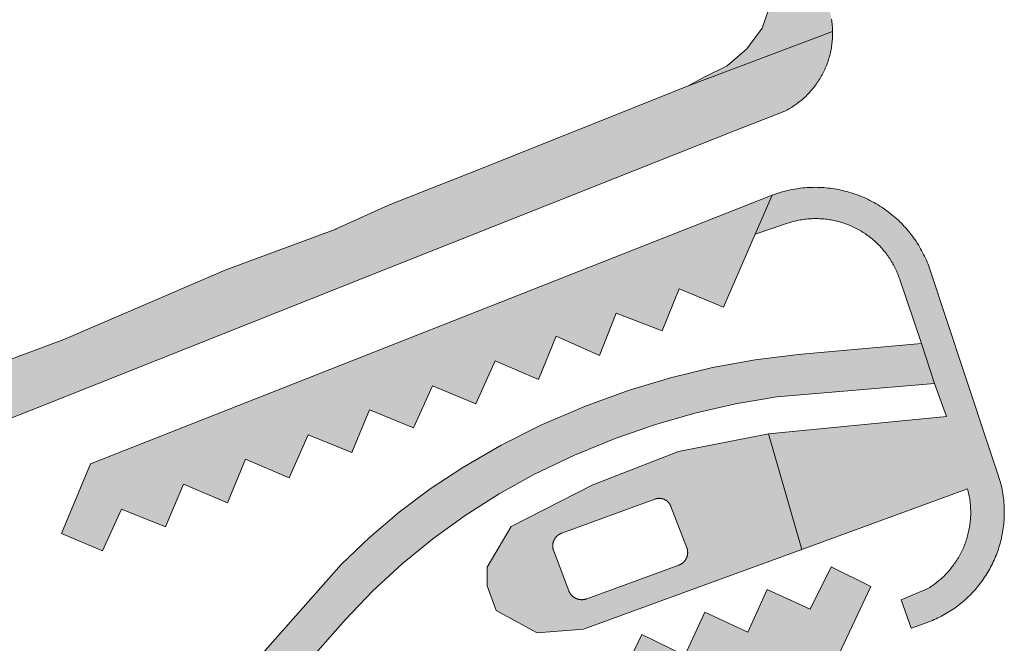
# Model space of a CAD drawing. Extents: x 97094 to 109644, y 463509 to 471969.
# Tile 237 of 256: x 103859 to 103914, y 468777 to 468812. Entities that reach past the tile are written whole.
import ezdxf

# ---------------------------------------------------------------- set-up
doc = ezdxf.new("R2010")
doc.units = 0
doc.layers.add('109 Onkruidbestrijding elementen', color=6, linetype='Continuous', lineweight=20, true_color=0xff00ff)

msp = doc.modelspace()

# ---------------------------------------------------------------- hatches: boundary and pattern name
at = {"layer": '109 Onkruidbestrijding elementen', "true_color": 0xff00ff}
for points in [[(103861.375, 468882.327), (103868.821, 468869.431), (103874.981, 468858.781), (103883.895, 468843.435), (103890.143, 468832.574), (103895.871, 468822.724), (103898.868, 468817.672), (103899.722, 468816.268), (103900.333, 468814.983), (103900.586, 468814.078), (103900.666, 468813.017), (103900.562, 468812.189), (103900.192, 468811.127), (103899.35, 468809.987), (103898.251, 468809.054), (103896.961, 468808.413), (103896.077, 468807.939), (103904.068, 468810.952), (103904.066, 468811.036), (103904.062, 468811.12), (103904.057, 468811.203), (103904.05, 468811.287), (103904.042, 468811.37), (103904.032, 468811.454), (103904.021, 468811.537), (103904.009, 468811.62), (103903.995, 468811.703), (103903.98, 468811.785), (103903.963, 468811.867), (103903.945, 468811.949), (103903.925, 468812.031), (103903.904, 468812.112), (103903.882, 468812.193), (103903.858, 468812.273), (103903.832, 468812.353), (103903.806, 468812.433), (103903.778, 468812.512), (103903.748, 468812.59), (103903.718, 468812.668), (103903.686, 468812.746), (103903.652, 468812.823), (103903.617, 468812.899), (103903.581, 468812.975), (103903.544, 468813.05), (103903.505, 468813.124), (103903.465, 468813.198), (103903.424, 468813.271), (103855.041, 468897.122), (103853.18, 468900.347), (103853.109, 468900.456), (103853.036, 468900.563), (103852.962, 468900.67), (103852.885, 468900.775), (103852.807, 468900.878), (103852.727, 468900.981), (103852.646, 468901.082), (103852.562, 468901.181), (103852.477, 468901.279), (103852.391, 468901.376), (103852.302, 468901.472), (103852.213, 468901.565), (103852.121, 468901.657), (103852.028, 468901.748), (103851.934, 468901.837), (103851.838, 468901.925), (103851.74, 468902.011), (103851.641, 468902.095), (103851.541, 468902.177), (103851.439, 468902.258), (103851.336, 468902.337), (103851.232, 468902.414), (103851.126, 468902.49), (103851.019, 468902.564), (103850.911, 468902.636), (103850.802, 468902.706), (103850.691, 468902.774), (103850.58, 468902.84), (103850.467, 468902.905), (103850.353, 468902.967), (103850.238, 468903.028), (103850.123, 468903.086), (103850.006, 468903.143), (103849.888, 468903.198), (103849.769, 468903.251), (103849.65, 468903.301), (103849.529, 468903.35), (103849.408, 468903.397), (103849.286, 468903.441), (103849.163, 468903.484), (103849.04, 468903.524), (103846.634, 468902.109), (103846.73, 468902.11), (103846.827, 468902.11), (103846.923, 468902.109), (103847.019, 468902.105), (103847.116, 468902.1), (103847.212, 468902.094), (103847.308, 468902.086), (103847.404, 468902.076), (103847.5, 468902.065), (103847.595, 468902.052), (103847.69, 468902.037), (103847.785, 468902.021), (103847.88, 468902.003), (103847.975, 468901.984), (103848.069, 468901.963), (103848.162, 468901.94), (103848.256, 468901.916), (103848.349, 468901.891), (103848.441, 468901.864), (103848.533, 468901.835), (103848.625, 468901.805), (103848.716, 468901.773), (103848.806, 468901.74), (103848.896, 468901.705), (103848.986, 468901.669), (103849.074, 468901.631), (103849.162, 468901.592), (103849.25, 468901.552), (103849.336, 468901.509), (103849.422, 468901.466), (103849.508, 468901.421), (103849.592, 468901.375), (103849.676, 468901.327), (103849.759, 468901.278), (103849.841, 468901.227), (103849.922, 468901.175), (103850.002, 468901.122), (103850.082, 468901.067), (103850.16, 468901.011), (103850.238, 468900.954), (103850.314, 468900.895), (103850.39, 468900.836), (103850.465, 468900.775), (103850.538, 468900.712), (103850.611, 468900.649), (103850.682, 468900.584), (103850.753, 468900.518), (103850.822, 468900.451), (103850.89, 468900.383), (103850.957, 468900.314), (103851.023, 468900.243), (103851.087, 468900.172), (103851.151, 468900.099), (103851.213, 468900.025), (103851.274, 468899.951), (103851.334, 468899.875), (103851.392, 468899.798), (103851.449, 468899.721), (103851.505, 468899.642), (103851.56, 468899.563), (103851.613, 468899.482), (103851.665, 468899.401), (103851.715, 468899.319), (103852.59, 468897.848), (103855.87, 468892.224), (103860.294, 468883.972), (103861.218, 468882.598), (103861.375, 468882.327)], [(103903.633, 468808.853), (103903.667, 468808.929), (103903.699, 468809.005), (103903.731, 468809.082), (103903.761, 468809.16), (103903.789, 468809.238), (103903.816, 468809.317), (103903.842, 468809.396), (103903.867, 468809.475), (103903.89, 468809.555), (103903.912, 468809.635), (103903.932, 468809.716), (103903.951, 468809.797), (103903.969, 468809.878), (103903.985, 468809.96), (103904, 468810.041), (103904.013, 468810.123), (103904.025, 468810.206), (103904.035, 468810.288), (103904.044, 468810.371), (103904.052, 468810.454), (103904.058, 468810.537), (103904.063, 468810.62), (103904.066, 468810.703), (103904.068, 468810.786), (103904.069, 468810.869), (103904.068, 468810.952), (103896.077, 468807.939), (103884.199, 468803.187), (103879.68, 468801.414), (103879.38, 468801.278), (103876.712, 468800.07), (103876.692, 468800.062), (103870.62, 468797.805), (103861.69, 468793.971), (103858.24, 468792.695), (103853.206, 468790.705), (103852.964, 468790.61), (103852.563, 468790.451), (103852.009, 468790.233), (103852.085, 468790.171), (103852.162, 468790.109), (103852.24, 468790.05), (103852.319, 468789.991), (103852.399, 468789.934), (103852.48, 468789.878), (103852.562, 468789.824), (103852.644, 468789.77), (103852.728, 468789.719), (103852.813, 468789.668), (103852.898, 468789.619), (103852.984, 468789.572), (103853.071, 468789.526), (103853.158, 468789.481), (103853.247, 468789.438), (103853.336, 468789.396), (103853.426, 468789.356), (103853.516, 468789.318), (103853.607, 468789.28), (103853.699, 468789.245), (103853.791, 468789.211), (103853.884, 468789.178), (103853.977, 468789.147), (103854.071, 468789.118), (103854.165, 468789.09), (103854.26, 468789.064), (103854.355, 468789.039), (103854.45, 468789.016), (103854.546, 468788.994), (103854.643, 468788.974), (103854.739, 468788.956), (103854.836, 468788.939), (103854.933, 468788.924), (103855.031, 468788.911), (103855.128, 468788.899), (103855.226, 468788.888), (103855.324, 468788.88), (103855.422, 468788.873), (103855.52, 468788.868), (103855.619, 468788.864), (103855.717, 468788.862), (103855.815, 468788.861), (103855.914, 468788.863), (103856.012, 468788.866), (103856.11, 468788.87), (103856.208, 468788.876), (103856.306, 468788.884), (103856.404, 468788.893), (103856.502, 468788.904), (103856.599, 468788.917), (103856.697, 468788.931), (103856.794, 468788.947), (103856.89, 468788.965), (103856.987, 468788.984), (103857.083, 468789.005), (103857.179, 468789.027), (103857.274, 468789.051), (103857.38, 468789.08), (103857.486, 468789.111), (103857.591, 468789.143), (103857.695, 468789.178), (103857.799, 468789.214), (103857.902, 468789.253), (103858.004, 468789.293), (103858.105, 468789.335), (103858.206, 468789.38), (103858.306, 468789.426), (103858.405, 468789.473), (103858.503, 468789.523), (103860.314, 468790.243), (103878.562, 468797.504), (103898.755, 468805.506), (103901.441, 468806.558), (103901.514, 468806.596), (103901.587, 468806.636), (103901.659, 468806.677), (103901.731, 468806.719), (103901.801, 468806.763), (103901.871, 468806.807), (103901.94, 468806.853), (103902.009, 468806.9), (103902.076, 468806.948), (103902.143, 468806.997), (103902.209, 468807.048), (103902.274, 468807.099), (103902.338, 468807.152), (103902.401, 468807.206), (103902.463, 468807.261), (103902.524, 468807.316), (103902.585, 468807.373), (103902.644, 468807.431), (103902.702, 468807.49), (103902.76, 468807.55), (103902.816, 468807.611), (103902.871, 468807.673), (103902.925, 468807.736), (103902.978, 468807.8), (103903.03, 468807.864), (103903.081, 468807.93), (103903.13, 468807.996), (103903.179, 468808.064), (103903.226, 468808.132), (103903.273, 468808.2), (103903.317, 468808.27), (103903.361, 468808.341), (103903.404, 468808.412), (103903.445, 468808.484), (103903.485, 468808.556), (103903.524, 468808.629), (103903.562, 468808.703), (103903.598, 468808.778), (103903.633, 468808.853)], [(103861.56, 468783.287), (103863.824, 468782.324), (103864.863, 468784.628), (103867.288, 468783.642), (103868.295, 468786), (103870.706, 468784.968), (103871.705, 468787.374), (103874.117, 468786.345), (103875.161, 468788.722), (103877.573, 468787.744), (103878.547, 468790.093), (103880.968, 468789.107), (103882.011, 468791.425), (103884.404, 468790.434), (103885.465, 468792.796), (103887.859, 468791.764), (103888.831, 468794.152), (103891.228, 468793.1), (103892.147, 468795.433), (103894.677, 468794.454), (103895.604, 468796.774), (103898.056, 468795.762), (103899.801, 468799.78), (103900.732, 468801.922), (103863.17, 468787.113), (103861.56, 468783.287)], [(103912.8, 468787.705), (103911.327, 468792.138), (103909.45, 468797.787), (103909.412, 468797.899), (103909.371, 468798.011), (103909.329, 468798.122), (103909.284, 468798.232), (103909.238, 468798.342), (103909.19, 468798.45), (103909.139, 468798.558), (103909.087, 468798.665), (103909.033, 468798.77), (103908.977, 468798.875), (103908.92, 468798.979), (103908.86, 468799.082), (103908.799, 468799.184), (103908.736, 468799.284), (103908.671, 468799.384), (103908.604, 468799.482), (103908.537, 468799.577), (103908.468, 468799.671), (103908.397, 468799.764), (103908.325, 468799.856), (103908.251, 468799.946), (103908.176, 468800.036), (103908.099, 468800.123), (103908.021, 468800.21), (103907.941, 468800.295), (103907.86, 468800.378), (103907.777, 468800.461), (103907.693, 468800.541), (103907.607, 468800.621), (103907.52, 468800.698), (103907.432, 468800.775), (103907.342, 468800.849), (103907.251, 468800.922), (103907.159, 468800.994), (103907.066, 468801.064), (103906.971, 468801.132), (103906.875, 468801.198), (103906.778, 468801.263), (103906.68, 468801.327), (103906.581, 468801.388), (103906.469, 468801.455), (103906.355, 468801.52), (103906.24, 468801.582), (103906.124, 468801.642), (103906.007, 468801.7), (103905.888, 468801.755), (103905.769, 468801.809), (103905.648, 468801.86), (103905.527, 468801.908), (103905.417, 468801.949), (103905.307, 468801.989), (103905.195, 468802.027), (103905.084, 468802.062), (103904.971, 468802.096), (103904.858, 468802.128), (103904.745, 468802.157), (103904.631, 468802.185), (103904.516, 468802.211), (103904.401, 468802.234), (103904.286, 468802.256), (103904.17, 468802.276), (103904.054, 468802.293), (103903.938, 468802.309), (103903.821, 468802.322), (103903.704, 468802.334), (103903.587, 468802.343), (103903.47, 468802.35), (103903.353, 468802.356), (103903.235, 468802.359), (103903.118, 468802.36), (103903.001, 468802.359), (103902.883, 468802.356), (103902.766, 468802.351), (103902.65, 468802.344), (103902.535, 468802.335), (103902.419, 468802.324), (103902.304, 468802.311), (103902.189, 468802.296), (103902.074, 468802.279), (103901.96, 468802.26), (103901.846, 468802.239), (103901.732, 468802.216), (103901.619, 468802.191), (103901.506, 468802.164), (103901.394, 468802.135), (103901.282, 468802.105), (103901.171, 468802.072), (103901.06, 468802.037), (103900.95, 468802.001), (103900.841, 468801.962), (103900.732, 468801.922), (103899.801, 468799.78), (103901.589, 468800.381), (103901.666, 468800.406), (103901.744, 468800.43), (103901.822, 468800.453), (103901.9, 468800.474), (103901.979, 468800.494), (103902.058, 468800.513), (103902.137, 468800.53), (103902.216, 468800.546), (103902.296, 468800.561), (103902.376, 468800.575), (103902.456, 468800.587), (103902.537, 468800.598), (103902.617, 468800.607), (103902.698, 468800.615), (103902.779, 468800.622), (103902.86, 468800.627), (103902.941, 468800.631), (103903.022, 468800.634), (103903.103, 468800.635), (103903.185, 468800.635), (103903.266, 468800.634), (103903.347, 468800.631), (103903.428, 468800.627), (103903.509, 468800.621), (103903.59, 468800.615), (103903.67, 468800.606), (103903.751, 468800.597), (103903.832, 468800.586), (103903.912, 468800.574), (103903.992, 468800.561), (103904.072, 468800.546), (103904.151, 468800.53), (103904.23, 468800.512), (103904.309, 468800.493), (103904.388, 468800.473), (103904.466, 468800.452), (103904.544, 468800.429), (103904.622, 468800.405), (103904.699, 468800.38), (103904.775, 468800.353), (103904.852, 468800.325), (103904.927, 468800.296), (103905.003, 468800.266), (103905.077, 468800.234), (103905.152, 468800.201), (103905.225, 468800.167), (103905.298, 468800.132), (103905.371, 468800.095), (103905.443, 468800.058), (103905.514, 468800.019), (103905.584, 468799.979), (103905.654, 468799.937), (103905.723, 468799.895), (103905.792, 468799.851), (103905.86, 468799.806), (103905.927, 468799.761), (103905.993, 468799.714), (103906.058, 468799.666), (103906.123, 468799.616), (103906.187, 468799.566), (103906.249, 468799.515), (103906.312, 468799.463), (103906.373, 468799.409), (103906.433, 468799.355), (103906.492, 468799.3), (103906.551, 468799.243), (103906.608, 468799.186), (103906.665, 468799.128), (103906.72, 468799.069), (103906.775, 468799.009), (103906.828, 468798.948), (103906.881, 468798.886), (103906.932, 468798.823), (103906.983, 468798.759), (103907.032, 468798.695), (103907.08, 468798.63), (103907.128, 468798.564), (103907.174, 468798.497), (103907.219, 468798.429), (103907.263, 468798.361), (103907.305, 468798.292), (103907.347, 468798.222), (103907.387, 468798.152), (103907.426, 468798.081), (103907.464, 468798.009), (103907.501, 468797.937), (103907.537, 468797.864), (103907.571, 468797.79), (103907.604, 468797.716), (103907.636, 468797.642), (103907.667, 468797.566), (103907.696, 468797.491), (103907.724, 468797.415), (103907.751, 468797.338), (103908.972, 468793.761), (103909.691, 468791.556), (103910.344, 468789.724), (103900.533, 468788.779), (103902.369, 468782.408), (103911.506, 468785.747), (103911.527, 468785.668), (103911.547, 468785.588), (103911.565, 468785.508), (103911.583, 468785.428), (103911.598, 468785.348), (103911.613, 468785.267), (103911.626, 468785.186), (103911.638, 468785.105), (103911.648, 468785.023), (103911.657, 468784.942), (103911.665, 468784.86), (103911.671, 468784.779), (103911.676, 468784.697), (103911.679, 468784.615), (103911.682, 468784.533), (103911.682, 468784.451), (103911.682, 468784.369), (103911.68, 468784.287), (103911.677, 468784.205), (103911.672, 468784.123), (103911.666, 468784.041), (103911.658, 468783.96), (103911.65, 468783.878), (103911.64, 468783.797), (103911.628, 468783.715), (103911.615, 468783.634), (103911.601, 468783.554), (103911.585, 468783.473), (103911.569, 468783.393), (103911.55, 468783.313), (103911.531, 468783.233), (103911.51, 468783.154), (103911.488, 468783.075), (103911.464, 468782.996), (103911.439, 468782.918), (103911.413, 468782.841), (103911.386, 468782.763), (103911.357, 468782.687), (103911.327, 468782.61), (103911.296, 468782.534), (103911.263, 468782.459), (103911.229, 468782.384), (103911.194, 468782.31), (103911.158, 468782.237), (103911.121, 468782.164), (103911.082, 468782.091), (103911.042, 468782.02), (103911.001, 468781.949), (103910.959, 468781.879), (103910.915, 468781.809), (103910.871, 468781.74), (103910.825, 468781.672), (103910.778, 468781.605), (103910.73, 468781.538), (103910.681, 468781.473), (103910.631, 468781.408), (103910.58, 468781.344), (103910.527, 468781.281), (103910.474, 468781.218), (103910.419, 468781.157), (103910.364, 468781.097), (103910.308, 468781.037), (103910.25, 468780.979), (103910.192, 468780.921), (103910.132, 468780.864), (103910.072, 468780.809), (103910.011, 468780.754), (103909.949, 468780.701), (103909.886, 468780.648), (103909.822, 468780.597), (103909.757, 468780.546), (103909.692, 468780.497), (103909.625, 468780.449), (103909.558, 468780.402), (103909.49, 468780.356), (103909.422, 468780.311), (103909.352, 468780.267), (103909.282, 468780.225), (103907.845, 468779.621), (103908.401, 468778.062), (103908.417, 468778.068), (103909.274, 468778.378), (103909.375, 468778.416), (103909.476, 468778.455), (103909.576, 468778.496), (103909.675, 468778.539), (103909.774, 468778.583), (103909.871, 468778.629), (103909.968, 468778.676), (103910.065, 468778.725), (103910.16, 468778.776), (103910.254, 468778.829), (103910.348, 468778.883), (103910.441, 468778.938), (103910.532, 468778.995), (103910.623, 468779.054), (103910.713, 468779.114), (103910.802, 468779.175), (103910.89, 468779.238), (103910.976, 468779.303), (103911.062, 468779.369), (103911.146, 468779.436), (103911.229, 468779.505), (103911.312, 468779.575), (103911.393, 468779.647), (103911.472, 468779.72), (103911.551, 468779.794), (103911.628, 468779.869), (103911.704, 468779.946), (103911.779, 468780.024), (103911.852, 468780.103), (103911.924, 468780.184), (103911.995, 468780.266), (103912.064, 468780.348), (103912.132, 468780.432), (103912.199, 468780.518), (103912.264, 468780.604), (103912.327, 468780.691), (103912.39, 468780.779), (103912.45, 468780.869), (103912.509, 468780.959), (103912.567, 468781.051), (103912.623, 468781.143), (103912.678, 468781.236), (103912.731, 468781.33), (103912.782, 468781.425), (103912.832, 468781.521), (103912.88, 468781.618), (103912.927, 468781.715), (103912.972, 468781.814), (103913.015, 468781.913), (103913.056, 468782.012), (103913.096, 468782.113), (103913.135, 468782.214), (103913.171, 468782.315), (103913.206, 468782.418), (103913.239, 468782.52), (103913.271, 468782.624), (103913.3, 468782.728), (103913.328, 468782.832), (103913.355, 468782.937), (103913.379, 468783.042), (103913.402, 468783.148), (103913.423, 468783.254), (103913.442, 468783.36), (103913.459, 468783.467), (103913.475, 468783.573), (103913.488, 468783.681), (103913.5, 468783.788), (103913.511, 468783.896), (103913.519, 468784.003), (103913.525, 468784.111), (103913.53, 468784.219), (103913.533, 468784.327), (103913.534, 468784.435), (103913.534, 468784.543), (103913.531, 468784.651), (103913.527, 468784.759), (103913.52, 468784.876), (103913.512, 468784.994), (103913.501, 468785.111), (103913.488, 468785.228), (103913.472, 468785.344), (103913.455, 468785.461), (103913.436, 468785.577), (103913.414, 468785.692), (103913.391, 468785.808), (103913.365, 468785.922), (103913.337, 468786.037), (103913.307, 468786.15), (103913.275, 468786.263), (103913.241, 468786.376), (103913.205, 468786.488), (103912.8, 468787.705)], [(103908.972, 468793.761), (103902.169, 468793.152), (103899.803, 468792.854), (103897.457, 468792.425), (103895.139, 468791.864), (103892.856, 468791.174), (103890.396, 468790.277), (103887.99, 468789.244), (103885.803, 468788.15), (103883.685, 468786.927), (103881.893, 468785.743), (103880.175, 468784.453), (103878.537, 468783.062), (103876.986, 468781.576), (103870.398, 468774.134), (103870.136, 468773.843), (103869.869, 468773.557), (103869.597, 468773.275), (103869.32, 468772.998), (103869.038, 468772.726), (103868.751, 468772.459), (103868.46, 468772.198), (103868.165, 468771.941), (103867.865, 468771.689), (103867.56, 468771.443), (103867.252, 468771.202), (103866.939, 468770.966), (103866.622, 468770.736), (103866.302, 468770.511), (103865.977, 468770.292), (103865.649, 468770.079), (103865.317, 468769.871), (103864.981, 468769.669), (103864.642, 468769.474), (103864.299, 468769.284), (103863.954, 468769.1), (103863.605, 468768.922), (103863.253, 468768.75), (103860.278, 468767.33), (103860.885, 468766.333), (103861.647, 468765.449), (103864.97, 468767.112), (103865.316, 468767.289), (103865.659, 468767.472), (103865.999, 468767.661), (103866.335, 468767.856), (103866.668, 468768.057), (103866.997, 468768.263), (103867.323, 468768.475), (103867.645, 468768.693), (103867.963, 468768.916), (103868.277, 468769.145), (103868.588, 468769.38), (103868.894, 468769.619), (103869.195, 468769.864), (103869.493, 468770.115), (103869.786, 468770.37), (103870.075, 468770.63), (103870.359, 468770.896), (103870.638, 468771.166), (103870.913, 468771.441), (103871.182, 468771.721), (103871.447, 468772.006), (103871.707, 468772.295), (103877.217, 468778.534), (103878.733, 468780.117), (103880.341, 468781.605), (103882.037, 468782.994), (103883.814, 468784.277), (103885.695, 468785.469), (103887.645, 468786.546), (103889.833, 468787.593), (103892.075, 468788.516), (103894.255, 468789.275), (103896.474, 468789.912), (103898.725, 468790.424), (103901.001, 468790.811), (103909.691, 468791.556), (103908.972, 468793.761)], [(103870.045, 468764.193), (103894.104, 468772.891), (103904.416, 468776.621), (103906.182, 468780.363), (103903.992, 468781.436), (103902.834, 468779.109), (103900.47, 468780.201), (103899.399, 468777.846), (103897.018, 468778.953), (103895.928, 468776.552), (103893.562, 468777.708), (103892.429, 468775.375), (103890.117, 468776.456), (103889.029, 468774.095), (103886.668, 468775.238), (103885.579, 468772.874), (103883.214, 468773.94), (103882.106, 468771.607), (103879.758, 468772.718), (103878.661, 468770.4), (103876.305, 468771.45), (103875.21, 468769.149), (103872.854, 468770.142), (103870.045, 468764.193)]]:
    msp.add_hatch(color=6, dxfattribs=at).paths.add_polyline_path(points)
h = msp.add_hatch(color=6, dxfattribs=at)
h.paths.add_polyline_path([(103902.369, 468782.408), (103900.533, 468788.779), (103895.574, 468787.794), (103890.853, 468785.958), (103886.346, 468783.665), (103885.019, 468781.427), (103885.023, 468780.401), (103885.53, 468779.046), (103887.791, 468777.815), (103890.345, 468778.015), (103902.369, 468782.408)])
h.paths.add_polyline_path([(103895.153, 468784.777), (103896.032, 468782.499), (103896.036, 468782.488), (103896.04, 468782.476), (103896.044, 468782.465), (103896.048, 468782.453), (103896.052, 468782.441), (103896.055, 468782.43), (103896.058, 468782.418), (103896.061, 468782.406), (103896.064, 468782.394), (103896.066, 468782.382), (103896.069, 468782.37), (103896.071, 468782.358), (103896.073, 468782.346), (103896.074, 468782.334), (103896.076, 468782.322), (103896.077, 468782.31), (103896.078, 468782.298), (103896.079, 468782.286), (103896.08, 468782.273), (103896.081, 468782.261), (103896.081, 468782.249), (103896.081, 468782.237), (103896.081, 468782.225), (103896.081, 468782.212), (103896.08, 468782.2), (103896.08, 468782.188), (103896.079, 468782.176), (103896.078, 468782.164), (103896.077, 468782.152), (103896.075, 468782.14), (103896.073, 468782.127), (103896.072, 468782.115), (103896.069, 468782.103), (103896.067, 468782.091), (103896.065, 468782.08), (103896.062, 468782.068), (103896.059, 468782.056), (103896.056, 468782.044), (103896.053, 468782.032), (103896.05, 468782.021), (103896.046, 468782.009), (103896.042, 468781.997), (103896.038, 468781.986), (103896.034, 468781.974), (103896.029, 468781.963), (103896.025, 468781.952), (103896.02, 468781.94), (103896.015, 468781.929), (103896.01, 468781.918), (103896.005, 468781.907), (103895.999, 468781.896), (103895.994, 468781.886), (103895.988, 468781.875), (103895.982, 468781.864), (103895.975, 468781.854), (103895.969, 468781.843), (103895.962, 468781.833), (103895.956, 468781.823), (103895.949, 468781.813), (103895.942, 468781.803), (103895.935, 468781.793), (103895.927, 468781.783), (103895.92, 468781.774), (103895.912, 468781.764), (103895.904, 468781.755), (103895.896, 468781.746), (103895.888, 468781.737), (103895.88, 468781.728), (103895.871, 468781.719), (103895.863, 468781.71), (103895.854, 468781.702), (103895.845, 468781.694), (103895.836, 468781.685), (103895.827, 468781.677), (103895.818, 468781.669), (103895.808, 468781.662), (103895.799, 468781.654), (103895.789, 468781.647), (103895.779, 468781.639), (103895.769, 468781.632), (103895.759, 468781.625), (103895.749, 468781.619), (103895.739, 468781.612), (103895.729, 468781.605), (103895.718, 468781.599), (103895.708, 468781.593), (103895.697, 468781.587), (103895.686, 468781.581), (103895.675, 468781.576), (103895.664, 468781.57), (103895.653, 468781.565), (103895.642, 468781.56), (103895.631, 468781.555), (103895.62, 468781.551), (103895.608, 468781.546), (103895.597, 468781.542), (103890.517, 468779.681), (103890.505, 468779.677), (103890.493, 468779.673), (103890.48, 468779.669), (103890.468, 468779.665), (103890.455, 468779.661), (103890.443, 468779.658), (103890.43, 468779.655), (103890.418, 468779.652), (103890.405, 468779.649), (103890.392, 468779.647), (103890.379, 468779.645), (103890.367, 468779.643), (103890.354, 468779.641), (103890.341, 468779.639), (103890.328, 468779.638), (103890.315, 468779.637), (103890.302, 468779.636), (103890.289, 468779.635), (103890.276, 468779.634), (103890.263, 468779.634), (103890.25, 468779.634), (103890.237, 468779.634), (103890.224, 468779.634), (103890.212, 468779.635), (103890.199, 468779.636), (103890.186, 468779.637), (103890.173, 468779.638), (103890.16, 468779.639), (103890.147, 468779.641), (103890.134, 468779.643), (103890.121, 468779.645), (103890.109, 468779.647), (103890.096, 468779.65), (103890.083, 468779.652), (103890.071, 468779.655), (103890.058, 468779.658), (103890.046, 468779.661), (103890.033, 468779.665), (103890.021, 468779.669), (103890.008, 468779.673), (103889.996, 468779.677), (103889.984, 468779.681), (103889.972, 468779.686), (103889.96, 468779.69), (103889.948, 468779.695), (103889.936, 468779.7), (103889.924, 468779.706), (103889.912, 468779.711), (103889.901, 468779.717), (103889.889, 468779.723), (103889.878, 468779.729), (103889.866, 468779.735), (103889.855, 468779.742), (103889.844, 468779.748), (103889.833, 468779.755), (103889.822, 468779.762), (103889.811, 468779.77), (103889.801, 468779.777), (103889.79, 468779.785), (103889.78, 468779.792), (103889.77, 468779.8), (103889.759, 468779.808), (103889.749, 468779.817), (103889.74, 468779.825), (103889.73, 468779.834), (103889.72, 468779.842), (103889.711, 468779.851), (103889.702, 468779.86), (103889.692, 468779.869), (103889.683, 468779.879), (103889.675, 468779.888), (103889.666, 468779.898), (103889.658, 468779.908), (103889.649, 468779.918), (103889.641, 468779.928), (103889.633, 468779.938), (103889.625, 468779.948), (103889.618, 468779.959), (103889.61, 468779.969), (103889.603, 468779.98), (103889.596, 468779.991), (103889.589, 468780.002), (103889.582, 468780.013), (103889.575, 468780.024), (103889.569, 468780.035), (103889.563, 468780.047), (103889.557, 468780.058), (103889.551, 468780.07), (103889.545, 468780.081), (103889.54, 468780.093), (103889.535, 468780.105), (103889.53, 468780.117), (103889.525, 468780.129), (103888.678, 468782.362), (103888.674, 468782.374), (103888.671, 468782.386), (103888.667, 468782.398), (103888.664, 468782.41), (103888.661, 468782.422), (103888.659, 468782.435), (103888.656, 468782.447), (103888.654, 468782.459), (103888.652, 468782.472), (103888.65, 468782.484), (103888.648, 468782.496), (103888.647, 468782.509), (103888.645, 468782.521), (103888.644, 468782.534), (103888.644, 468782.546), (103888.643, 468782.559), (103888.642, 468782.571), (103888.642, 468782.584), (103888.642, 468782.596), (103888.642, 468782.609), (103888.643, 468782.621), (103888.643, 468782.634), (103888.644, 468782.646), (103888.645, 468782.659), (103888.646, 468782.671), (103888.648, 468782.684), (103888.649, 468782.696), (103888.651, 468782.709), (103888.653, 468782.721), (103888.656, 468782.733), (103888.658, 468782.746), (103888.661, 468782.758), (103888.664, 468782.77), (103888.667, 468782.782), (103888.67, 468782.794), (103888.673, 468782.806), (103888.677, 468782.818), (103888.681, 468782.83), (103888.685, 468782.842), (103888.689, 468782.854), (103888.694, 468782.866), (103888.698, 468782.877), (103888.703, 468782.889), (103888.708, 468782.9), (103888.714, 468782.912), (103888.719, 468782.923), (103888.725, 468782.934), (103888.73, 468782.945), (103888.736, 468782.956), (103888.742, 468782.967), (103888.749, 468782.978), (103888.755, 468782.989), (103888.762, 468782.999), (103888.769, 468783.01), (103888.776, 468783.02), (103888.783, 468783.03), (103888.791, 468783.04), (103888.798, 468783.05), (103888.806, 468783.06), (103888.814, 468783.07), (103888.822, 468783.08), (103888.83, 468783.089), (103888.838, 468783.098), (103888.847, 468783.108), (103888.855, 468783.117), (103888.864, 468783.126), (103888.873, 468783.134), (103888.882, 468783.143), (103888.892, 468783.151), (103888.901, 468783.16), (103888.91, 468783.168), (103888.92, 468783.176), (103888.93, 468783.184), (103888.94, 468783.191), (103888.95, 468783.199), (103888.96, 468783.206), (103888.97, 468783.213), (103888.981, 468783.22), (103888.991, 468783.227), (103889.002, 468783.234), (103889.013, 468783.24), (103889.023, 468783.246), (103889.034, 468783.253), (103889.045, 468783.258), (103889.057, 468783.264), (103889.068, 468783.27), (103889.079, 468783.275), (103889.091, 468783.28), (103889.102, 468783.285), (103889.114, 468783.29), (103889.125, 468783.295), (103889.137, 468783.299), (103894.269, 468785.178), (103894.28, 468785.182), (103894.291, 468785.186), (103894.302, 468785.189), (103894.313, 468785.192), (103894.324, 468785.196), (103894.335, 468785.198), (103894.346, 468785.201), (103894.358, 468785.204), (103894.369, 468785.206), (103894.38, 468785.208), (103894.392, 468785.21), (103894.403, 468785.212), (103894.415, 468785.214), (103894.426, 468785.215), (103894.438, 468785.217), (103894.449, 468785.218), (103894.461, 468785.218), (103894.472, 468785.219), (103894.484, 468785.22), (103894.495, 468785.22), (103894.507, 468785.22), (103894.518, 468785.22), (103894.53, 468785.22), (103894.542, 468785.219), (103894.553, 468785.218), (103894.565, 468785.218), (103894.576, 468785.216), (103894.588, 468785.215), (103894.599, 468785.214), (103894.611, 468785.212), (103894.622, 468785.21), (103894.633, 468785.208), (103894.645, 468785.206), (103894.656, 468785.204), (103894.667, 468785.201), (103894.679, 468785.198), (103894.69, 468785.195), (103894.701, 468785.192), (103894.712, 468785.189), (103894.723, 468785.185), (103894.734, 468785.182), (103894.745, 468785.178), (103894.756, 468785.174), (103894.766, 468785.169), (103894.777, 468785.165), (103894.788, 468785.16), (103894.798, 468785.156), (103894.809, 468785.151), (103894.819, 468785.146), (103894.829, 468785.14), (103894.839, 468785.135), (103894.85, 468785.129), (103894.86, 468785.123), (103894.869, 468785.117), (103894.879, 468785.111), (103894.889, 468785.105), (103894.899, 468785.098), (103894.908, 468785.092), (103894.917, 468785.085), (103894.927, 468785.078), (103894.936, 468785.071), (103894.945, 468785.064), (103894.954, 468785.056), (103894.962, 468785.049), (103894.971, 468785.041), (103894.98, 468785.033), (103894.988, 468785.025), (103894.996, 468785.017), (103895.004, 468785.009), (103895.012, 468785.001), (103895.02, 468784.992), (103895.028, 468784.984), (103895.035, 468784.975), (103895.043, 468784.966), (103895.05, 468784.957), (103895.057, 468784.948), (103895.064, 468784.939), (103895.071, 468784.929), (103895.078, 468784.92), (103895.084, 468784.91), (103895.09, 468784.901), (103895.096, 468784.891), (103895.102, 468784.881), (103895.108, 468784.871), (103895.114, 468784.861), (103895.119, 468784.851), (103895.125, 468784.84), (103895.13, 468784.83), (103895.135, 468784.82), (103895.14, 468784.809), (103895.144, 468784.798), (103895.149, 468784.788), (103895.153, 468784.777)])

# ---------------------------------------------------------------- linework, layer by layer
at = {"layer": '109 Onkruidbestrijding elementen', "color": 3, "true_color": 0x00ff00}
for points in [[(103900.562, 468812.189), (103900.192, 468811.127), (103899.35, 468809.987), (103898.251, 468809.054), (103896.961, 468808.413), (103896.077, 468807.939), (103904.068, 468810.952), (103904.066, 468811.036), (103904.062, 468811.12), (103904.057, 468811.203), (103904.05, 468811.287), (103904.042, 468811.37), (103904.032, 468811.454), (103904.021, 468811.537), (103904.009, 468811.62)], [(103858.503, 468789.523), (103860.314, 468790.243), (103878.562, 468797.504), (103898.755, 468805.506), (103901.441, 468806.558), (103901.514, 468806.596), (103901.587, 468806.636), (103901.659, 468806.677), (103901.731, 468806.719), (103901.801, 468806.763), (103901.871, 468806.807), (103901.94, 468806.853), (103902.009, 468806.9), (103902.076, 468806.948), (103902.143, 468806.997), (103902.209, 468807.048), (103902.274, 468807.099), (103902.338, 468807.152), (103902.401, 468807.206), (103902.463, 468807.261), (103902.524, 468807.316), (103902.585, 468807.373), (103902.644, 468807.431), (103902.702, 468807.49), (103902.76, 468807.55), (103902.816, 468807.611), (103902.871, 468807.673), (103902.925, 468807.736), (103902.978, 468807.8), (103903.03, 468807.864), (103903.081, 468807.93), (103903.13, 468807.996), (103903.179, 468808.064), (103903.226, 468808.132), (103903.273, 468808.2), (103903.317, 468808.27), (103903.361, 468808.341), (103903.404, 468808.412), (103903.445, 468808.484), (103903.485, 468808.556), (103903.524, 468808.629), (103903.562, 468808.703), (103903.598, 468808.778), (103903.633, 468808.853), (103903.633, 468808.853), (103903.667, 468808.929), (103903.699, 468809.005), (103903.731, 468809.082), (103903.761, 468809.16), (103903.789, 468809.238), (103903.816, 468809.317), (103903.842, 468809.396), (103903.867, 468809.475), (103903.89, 468809.555), (103903.912, 468809.635), (103903.932, 468809.716), (103903.951, 468809.797), (103903.969, 468809.878), (103903.985, 468809.96), (103904, 468810.041), (103904.013, 468810.123), (103904.025, 468810.206), (103904.035, 468810.288), (103904.044, 468810.371), (103904.052, 468810.454), (103904.058, 468810.537), (103904.063, 468810.62), (103904.066, 468810.703), (103904.068, 468810.786), (103904.069, 468810.869), (103904.068, 468810.952), (103896.077, 468807.939), (103884.199, 468803.187), (103879.68, 468801.414), (103879.38, 468801.278), (103876.712, 468800.07), (103876.692, 468800.062), (103870.62, 468797.805), (103861.69, 468793.971), (103858.24, 468792.695)], [(103871.707, 468772.295), (103877.217, 468778.534), (103878.733, 468780.117), (103880.341, 468781.605), (103882.037, 468782.994), (103883.814, 468784.277), (103885.695, 468785.469), (103887.645, 468786.546), (103889.833, 468787.593), (103892.075, 468788.516), (103894.255, 468789.275), (103896.474, 468789.912), (103898.725, 468790.424), (103901.001, 468790.811), (103909.691, 468791.556), (103908.972, 468793.761), (103908.972, 468793.761), (103902.169, 468793.152), (103899.803, 468792.854), (103897.457, 468792.425), (103895.139, 468791.864), (103892.856, 468791.174), (103890.396, 468790.277), (103887.99, 468789.244), (103885.803, 468788.15), (103883.685, 468786.927), (103881.893, 468785.743), (103880.175, 468784.453), (103878.537, 468783.062), (103876.986, 468781.576), (103870.398, 468774.134)]]:
    msp.add_lwpolyline(points, dxfattribs=at)
for points in [[(103861.56, 468783.287), (103863.824, 468782.324), (103864.863, 468784.628), (103867.288, 468783.642), (103868.295, 468786), (103870.706, 468784.968), (103871.705, 468787.374), (103874.117, 468786.345), (103875.161, 468788.722), (103877.573, 468787.744), (103878.547, 468790.093), (103880.968, 468789.107), (103882.011, 468791.425), (103884.404, 468790.434), (103885.465, 468792.796), (103887.859, 468791.764), (103888.831, 468794.152), (103891.228, 468793.1), (103892.147, 468795.433), (103894.677, 468794.454), (103895.604, 468796.774), (103898.056, 468795.762), (103899.801, 468799.78), (103900.732, 468801.922), (103863.17, 468787.113), (103861.56, 468783.287)], [(103912.8, 468787.705), (103911.327, 468792.138), (103909.45, 468797.787), (103909.412, 468797.899), (103909.371, 468798.011), (103909.329, 468798.122), (103909.284, 468798.232), (103909.238, 468798.342), (103909.19, 468798.45), (103909.139, 468798.558), (103909.087, 468798.665), (103909.033, 468798.77), (103908.977, 468798.875), (103908.92, 468798.979), (103908.86, 468799.082), (103908.799, 468799.184), (103908.736, 468799.284), (103908.671, 468799.384), (103908.604, 468799.482), (103908.537, 468799.577), (103908.468, 468799.671), (103908.397, 468799.764), (103908.325, 468799.856), (103908.251, 468799.946), (103908.176, 468800.036), (103908.099, 468800.123), (103908.021, 468800.21), (103907.941, 468800.295), (103907.86, 468800.378), (103907.777, 468800.461), (103907.693, 468800.541), (103907.607, 468800.621), (103907.52, 468800.698), (103907.432, 468800.775), (103907.342, 468800.849), (103907.251, 468800.922), (103907.159, 468800.994), (103907.066, 468801.064), (103906.971, 468801.132), (103906.875, 468801.198), (103906.778, 468801.263), (103906.68, 468801.327), (103906.581, 468801.388), (103906.469, 468801.455), (103906.355, 468801.52), (103906.24, 468801.582), (103906.124, 468801.642), (103906.007, 468801.7), (103905.888, 468801.755), (103905.769, 468801.809), (103905.648, 468801.86), (103905.527, 468801.908), (103905.417, 468801.949), (103905.307, 468801.989), (103905.195, 468802.027), (103905.084, 468802.062), (103904.971, 468802.096), (103904.858, 468802.128), (103904.745, 468802.157), (103904.631, 468802.185), (103904.516, 468802.211), (103904.401, 468802.234), (103904.286, 468802.256), (103904.17, 468802.276), (103904.054, 468802.293), (103903.938, 468802.309), (103903.821, 468802.322), (103903.704, 468802.334), (103903.587, 468802.343), (103903.47, 468802.35), (103903.353, 468802.356), (103903.235, 468802.359), (103903.118, 468802.36), (103903.001, 468802.359), (103902.883, 468802.356), (103902.766, 468802.351), (103902.65, 468802.344), (103902.535, 468802.335), (103902.419, 468802.324), (103902.304, 468802.311), (103902.189, 468802.296), (103902.074, 468802.279), (103901.96, 468802.26), (103901.846, 468802.239), (103901.732, 468802.216), (103901.619, 468802.191), (103901.506, 468802.164), (103901.394, 468802.135), (103901.282, 468802.105), (103901.171, 468802.072), (103901.06, 468802.037), (103900.95, 468802.001), (103900.841, 468801.962), (103900.732, 468801.922), (103899.801, 468799.78), (103901.589, 468800.381), (103901.666, 468800.406), (103901.744, 468800.43), (103901.822, 468800.453), (103901.9, 468800.474), (103901.979, 468800.494), (103902.058, 468800.513), (103902.137, 468800.53), (103902.216, 468800.546), (103902.296, 468800.561), (103902.376, 468800.575), (103902.456, 468800.587), (103902.537, 468800.598), (103902.617, 468800.607), (103902.698, 468800.615), (103902.779, 468800.622), (103902.86, 468800.627), (103902.941, 468800.631), (103903.022, 468800.634), (103903.103, 468800.635), (103903.185, 468800.635), (103903.266, 468800.634), (103903.347, 468800.631), (103903.428, 468800.627), (103903.509, 468800.621), (103903.59, 468800.615), (103903.67, 468800.606), (103903.751, 468800.597), (103903.832, 468800.586), (103903.912, 468800.574), (103903.992, 468800.561), (103904.072, 468800.546), (103904.151, 468800.53), (103904.23, 468800.512), (103904.309, 468800.493), (103904.388, 468800.473), (103904.466, 468800.452), (103904.544, 468800.429), (103904.622, 468800.405), (103904.699, 468800.38), (103904.775, 468800.353), (103904.852, 468800.325), (103904.927, 468800.296), (103905.003, 468800.266), (103905.077, 468800.234), (103905.152, 468800.201), (103905.225, 468800.167), (103905.298, 468800.132), (103905.371, 468800.095), (103905.443, 468800.058), (103905.514, 468800.019), (103905.584, 468799.979), (103905.654, 468799.937), (103905.723, 468799.895), (103905.792, 468799.851), (103905.86, 468799.806), (103905.927, 468799.761), (103905.993, 468799.714), (103906.058, 468799.666), (103906.123, 468799.616), (103906.187, 468799.566), (103906.249, 468799.515), (103906.312, 468799.463), (103906.373, 468799.409), (103906.433, 468799.355), (103906.492, 468799.3), (103906.551, 468799.243), (103906.608, 468799.186), (103906.665, 468799.128), (103906.72, 468799.069), (103906.775, 468799.009), (103906.828, 468798.948), (103906.881, 468798.886), (103906.932, 468798.823), (103906.983, 468798.759), (103907.032, 468798.695), (103907.08, 468798.63), (103907.128, 468798.564), (103907.174, 468798.497), (103907.219, 468798.429), (103907.263, 468798.361), (103907.305, 468798.292), (103907.347, 468798.222), (103907.387, 468798.152), (103907.426, 468798.081), (103907.464, 468798.009), (103907.501, 468797.937), (103907.537, 468797.864), (103907.571, 468797.79), (103907.604, 468797.716), (103907.636, 468797.642), (103907.667, 468797.566), (103907.696, 468797.491), (103907.724, 468797.415), (103907.751, 468797.338), (103908.972, 468793.761), (103909.691, 468791.556), (103910.344, 468789.724), (103900.533, 468788.779), (103902.369, 468782.408), (103911.506, 468785.747), (103911.527, 468785.668), (103911.547, 468785.588), (103911.565, 468785.508), (103911.583, 468785.428), (103911.598, 468785.348), (103911.613, 468785.267), (103911.626, 468785.186), (103911.638, 468785.105), (103911.648, 468785.023), (103911.657, 468784.942), (103911.665, 468784.86), (103911.671, 468784.779), (103911.676, 468784.697), (103911.679, 468784.615), (103911.682, 468784.533), (103911.682, 468784.451), (103911.682, 468784.369), (103911.68, 468784.287), (103911.677, 468784.205), (103911.672, 468784.123), (103911.666, 468784.041), (103911.658, 468783.96), (103911.65, 468783.878), (103911.64, 468783.797), (103911.628, 468783.715), (103911.615, 468783.634), (103911.601, 468783.554), (103911.585, 468783.473), (103911.569, 468783.393), (103911.55, 468783.313), (103911.531, 468783.233), (103911.51, 468783.154), (103911.488, 468783.075), (103911.464, 468782.996), (103911.439, 468782.918), (103911.413, 468782.841), (103911.386, 468782.763), (103911.357, 468782.687), (103911.327, 468782.61), (103911.296, 468782.534), (103911.263, 468782.459), (103911.229, 468782.384), (103911.194, 468782.31), (103911.158, 468782.237), (103911.121, 468782.164), (103911.082, 468782.091), (103911.042, 468782.02), (103911.001, 468781.949), (103910.959, 468781.879), (103910.915, 468781.809), (103910.871, 468781.74), (103910.825, 468781.672), (103910.778, 468781.605), (103910.73, 468781.538), (103910.681, 468781.473), (103910.631, 468781.408), (103910.58, 468781.344), (103910.527, 468781.281), (103910.474, 468781.218), (103910.419, 468781.157), (103910.364, 468781.097), (103910.308, 468781.037), (103910.25, 468780.979), (103910.192, 468780.921), (103910.132, 468780.864), (103910.072, 468780.809), (103910.011, 468780.754), (103909.949, 468780.701), (103909.886, 468780.648), (103909.822, 468780.597), (103909.757, 468780.546), (103909.692, 468780.497), (103909.625, 468780.449), (103909.558, 468780.402), (103909.49, 468780.356), (103909.422, 468780.311), (103909.352, 468780.267), (103909.282, 468780.225), (103907.845, 468779.621), (103908.401, 468778.062), (103908.417, 468778.068), (103909.274, 468778.378), (103909.375, 468778.416), (103909.476, 468778.455), (103909.576, 468778.496), (103909.675, 468778.539), (103909.774, 468778.583), (103909.871, 468778.629), (103909.968, 468778.676), (103910.065, 468778.725), (103910.16, 468778.776), (103910.254, 468778.829), (103910.348, 468778.883), (103910.441, 468778.938), (103910.532, 468778.995), (103910.623, 468779.054), (103910.713, 468779.114), (103910.802, 468779.175), (103910.89, 468779.238), (103910.976, 468779.303), (103911.062, 468779.369), (103911.146, 468779.436), (103911.229, 468779.505), (103911.312, 468779.575), (103911.393, 468779.647), (103911.472, 468779.72), (103911.551, 468779.794), (103911.628, 468779.869), (103911.704, 468779.946), (103911.779, 468780.024), (103911.852, 468780.103), (103911.924, 468780.184), (103911.995, 468780.266), (103912.064, 468780.348), (103912.132, 468780.432), (103912.199, 468780.518), (103912.264, 468780.604), (103912.327, 468780.691), (103912.39, 468780.779), (103912.45, 468780.869), (103912.509, 468780.959), (103912.567, 468781.051), (103912.623, 468781.143), (103912.678, 468781.236), (103912.731, 468781.33), (103912.782, 468781.425), (103912.832, 468781.521), (103912.88, 468781.618), (103912.927, 468781.715), (103912.972, 468781.814), (103913.015, 468781.913), (103913.056, 468782.012), (103913.096, 468782.113), (103913.135, 468782.214), (103913.171, 468782.315), (103913.206, 468782.418), (103913.239, 468782.52), (103913.271, 468782.624), (103913.3, 468782.728), (103913.328, 468782.832), (103913.355, 468782.937), (103913.379, 468783.042), (103913.402, 468783.148), (103913.423, 468783.254), (103913.442, 468783.36), (103913.459, 468783.467), (103913.475, 468783.573), (103913.488, 468783.681), (103913.5, 468783.788), (103913.511, 468783.896), (103913.519, 468784.003), (103913.525, 468784.111), (103913.53, 468784.219), (103913.533, 468784.327), (103913.534, 468784.435), (103913.534, 468784.543), (103913.531, 468784.651), (103913.527, 468784.759), (103913.52, 468784.876), (103913.512, 468784.994), (103913.501, 468785.111), (103913.488, 468785.228), (103913.472, 468785.344), (103913.455, 468785.461), (103913.436, 468785.577), (103913.414, 468785.692), (103913.391, 468785.808), (103913.365, 468785.922), (103913.337, 468786.037), (103913.307, 468786.15), (103913.275, 468786.263), (103913.241, 468786.376), (103913.205, 468786.488), (103912.8, 468787.705)], [(103902.369, 468782.408), (103900.533, 468788.779), (103895.574, 468787.794), (103890.853, 468785.958), (103886.346, 468783.665), (103885.019, 468781.427), (103885.023, 468780.401), (103885.53, 468779.046), (103887.791, 468777.815), (103890.345, 468778.015), (103902.369, 468782.408)], [(103895.153, 468784.777), (103896.032, 468782.499), (103896.036, 468782.488), (103896.04, 468782.476), (103896.044, 468782.465), (103896.048, 468782.453), (103896.052, 468782.441), (103896.055, 468782.43), (103896.058, 468782.418), (103896.061, 468782.406), (103896.064, 468782.394), (103896.066, 468782.382), (103896.069, 468782.37), (103896.071, 468782.358), (103896.073, 468782.346), (103896.074, 468782.334), (103896.076, 468782.322), (103896.077, 468782.31), (103896.078, 468782.298), (103896.079, 468782.286), (103896.08, 468782.273), (103896.081, 468782.261), (103896.081, 468782.249), (103896.081, 468782.237), (103896.081, 468782.225), (103896.081, 468782.212), (103896.08, 468782.2), (103896.08, 468782.188), (103896.079, 468782.176), (103896.078, 468782.164), (103896.077, 468782.152), (103896.075, 468782.14), (103896.073, 468782.127), (103896.072, 468782.115), (103896.069, 468782.103), (103896.067, 468782.091), (103896.065, 468782.08), (103896.062, 468782.068), (103896.059, 468782.056), (103896.056, 468782.044), (103896.053, 468782.032), (103896.05, 468782.021), (103896.046, 468782.009), (103896.042, 468781.997), (103896.038, 468781.986), (103896.034, 468781.974), (103896.029, 468781.963), (103896.025, 468781.952), (103896.02, 468781.94), (103896.015, 468781.929), (103896.01, 468781.918), (103896.005, 468781.907), (103895.999, 468781.896), (103895.994, 468781.886), (103895.988, 468781.875), (103895.982, 468781.864), (103895.975, 468781.854), (103895.969, 468781.843), (103895.962, 468781.833), (103895.956, 468781.823), (103895.949, 468781.813), (103895.942, 468781.803), (103895.935, 468781.793), (103895.927, 468781.783), (103895.92, 468781.774), (103895.912, 468781.764), (103895.904, 468781.755), (103895.896, 468781.746), (103895.888, 468781.737), (103895.88, 468781.728), (103895.871, 468781.719), (103895.863, 468781.71), (103895.854, 468781.702), (103895.845, 468781.694), (103895.836, 468781.685), (103895.827, 468781.677), (103895.818, 468781.669), (103895.808, 468781.662), (103895.799, 468781.654), (103895.789, 468781.647), (103895.779, 468781.639), (103895.769, 468781.632), (103895.759, 468781.625), (103895.749, 468781.619), (103895.739, 468781.612), (103895.729, 468781.605), (103895.718, 468781.599), (103895.708, 468781.593), (103895.697, 468781.587), (103895.686, 468781.581), (103895.675, 468781.576), (103895.664, 468781.57), (103895.653, 468781.565), (103895.642, 468781.56), (103895.631, 468781.555), (103895.62, 468781.551), (103895.608, 468781.546), (103895.597, 468781.542), (103890.517, 468779.681), (103890.505, 468779.677), (103890.493, 468779.673), (103890.48, 468779.669), (103890.468, 468779.665), (103890.455, 468779.661), (103890.443, 468779.658), (103890.43, 468779.655), (103890.418, 468779.652), (103890.405, 468779.649), (103890.392, 468779.647), (103890.379, 468779.645), (103890.367, 468779.643), (103890.354, 468779.641), (103890.341, 468779.639), (103890.328, 468779.638), (103890.315, 468779.637), (103890.302, 468779.636), (103890.289, 468779.635), (103890.276, 468779.634), (103890.263, 468779.634), (103890.25, 468779.634), (103890.237, 468779.634), (103890.224, 468779.634), (103890.212, 468779.635), (103890.199, 468779.636), (103890.186, 468779.637), (103890.173, 468779.638), (103890.16, 468779.639), (103890.147, 468779.641), (103890.134, 468779.643), (103890.121, 468779.645), (103890.109, 468779.647), (103890.096, 468779.65), (103890.083, 468779.652), (103890.071, 468779.655), (103890.058, 468779.658), (103890.046, 468779.661), (103890.033, 468779.665), (103890.021, 468779.669), (103890.008, 468779.673), (103889.996, 468779.677), (103889.984, 468779.681), (103889.972, 468779.686), (103889.96, 468779.69), (103889.948, 468779.695), (103889.936, 468779.7), (103889.924, 468779.706), (103889.912, 468779.711), (103889.901, 468779.717), (103889.889, 468779.723), (103889.878, 468779.729), (103889.866, 468779.735), (103889.855, 468779.742), (103889.844, 468779.748), (103889.833, 468779.755), (103889.822, 468779.762), (103889.811, 468779.77), (103889.801, 468779.777), (103889.79, 468779.785), (103889.78, 468779.792), (103889.77, 468779.8), (103889.759, 468779.808), (103889.749, 468779.817), (103889.74, 468779.825), (103889.73, 468779.834), (103889.72, 468779.842), (103889.711, 468779.851), (103889.702, 468779.86), (103889.692, 468779.869), (103889.683, 468779.879), (103889.675, 468779.888), (103889.666, 468779.898), (103889.658, 468779.908), (103889.649, 468779.918), (103889.641, 468779.928), (103889.633, 468779.938), (103889.625, 468779.948), (103889.618, 468779.959), (103889.61, 468779.969), (103889.603, 468779.98), (103889.596, 468779.991), (103889.589, 468780.002), (103889.582, 468780.013), (103889.575, 468780.024), (103889.569, 468780.035), (103889.563, 468780.047), (103889.557, 468780.058), (103889.551, 468780.07), (103889.545, 468780.081), (103889.54, 468780.093), (103889.535, 468780.105), (103889.53, 468780.117), (103889.525, 468780.129), (103888.678, 468782.362), (103888.674, 468782.374), (103888.671, 468782.386), (103888.667, 468782.398), (103888.664, 468782.41), (103888.661, 468782.422), (103888.659, 468782.435), (103888.656, 468782.447), (103888.654, 468782.459), (103888.652, 468782.472), (103888.65, 468782.484), (103888.648, 468782.496), (103888.647, 468782.509), (103888.645, 468782.521), (103888.644, 468782.534), (103888.644, 468782.546), (103888.643, 468782.559), (103888.642, 468782.571), (103888.642, 468782.584), (103888.642, 468782.596), (103888.642, 468782.609), (103888.643, 468782.621), (103888.643, 468782.634), (103888.644, 468782.646), (103888.645, 468782.659), (103888.646, 468782.671), (103888.648, 468782.684), (103888.649, 468782.696), (103888.651, 468782.709), (103888.653, 468782.721), (103888.656, 468782.733), (103888.658, 468782.746), (103888.661, 468782.758), (103888.664, 468782.77), (103888.667, 468782.782), (103888.67, 468782.794), (103888.673, 468782.806), (103888.677, 468782.818), (103888.681, 468782.83), (103888.685, 468782.842), (103888.689, 468782.854), (103888.694, 468782.866), (103888.698, 468782.877), (103888.703, 468782.889), (103888.708, 468782.9), (103888.714, 468782.912), (103888.719, 468782.923), (103888.725, 468782.934), (103888.73, 468782.945), (103888.736, 468782.956), (103888.742, 468782.967), (103888.749, 468782.978), (103888.755, 468782.989), (103888.762, 468782.999), (103888.769, 468783.01), (103888.776, 468783.02), (103888.783, 468783.03), (103888.791, 468783.04), (103888.798, 468783.05), (103888.806, 468783.06), (103888.814, 468783.07), (103888.822, 468783.08), (103888.83, 468783.089), (103888.838, 468783.098), (103888.847, 468783.108), (103888.855, 468783.117), (103888.864, 468783.126), (103888.873, 468783.134), (103888.882, 468783.143), (103888.892, 468783.151), (103888.901, 468783.16), (103888.91, 468783.168), (103888.92, 468783.176), (103888.93, 468783.184), (103888.94, 468783.191), (103888.95, 468783.199), (103888.96, 468783.206), (103888.97, 468783.213), (103888.981, 468783.22), (103888.991, 468783.227), (103889.002, 468783.234), (103889.013, 468783.24), (103889.023, 468783.246), (103889.034, 468783.253), (103889.045, 468783.258), (103889.057, 468783.264), (103889.068, 468783.27), (103889.079, 468783.275), (103889.091, 468783.28), (103889.102, 468783.285), (103889.114, 468783.29), (103889.125, 468783.295), (103889.137, 468783.299), (103894.269, 468785.178), (103894.28, 468785.182), (103894.291, 468785.186), (103894.302, 468785.189), (103894.313, 468785.192), (103894.324, 468785.196), (103894.335, 468785.198), (103894.346, 468785.201), (103894.358, 468785.204), (103894.369, 468785.206), (103894.38, 468785.208), (103894.392, 468785.21), (103894.403, 468785.212), (103894.415, 468785.214), (103894.426, 468785.215), (103894.438, 468785.217), (103894.449, 468785.218), (103894.461, 468785.218), (103894.472, 468785.219), (103894.484, 468785.22), (103894.495, 468785.22), (103894.507, 468785.22), (103894.518, 468785.22), (103894.53, 468785.22), (103894.542, 468785.219), (103894.553, 468785.218), (103894.565, 468785.218), (103894.576, 468785.216), (103894.588, 468785.215), (103894.599, 468785.214), (103894.611, 468785.212), (103894.622, 468785.21), (103894.633, 468785.208), (103894.645, 468785.206), (103894.656, 468785.204), (103894.667, 468785.201), (103894.679, 468785.198), (103894.69, 468785.195), (103894.701, 468785.192), (103894.712, 468785.189), (103894.723, 468785.185), (103894.734, 468785.182), (103894.745, 468785.178), (103894.756, 468785.174), (103894.766, 468785.169), (103894.777, 468785.165), (103894.788, 468785.16), (103894.798, 468785.156), (103894.809, 468785.151), (103894.819, 468785.146), (103894.829, 468785.14), (103894.839, 468785.135), (103894.85, 468785.129), (103894.86, 468785.123), (103894.869, 468785.117), (103894.879, 468785.111), (103894.889, 468785.105), (103894.899, 468785.098), (103894.908, 468785.092), (103894.917, 468785.085), (103894.927, 468785.078), (103894.936, 468785.071), (103894.945, 468785.064), (103894.954, 468785.056), (103894.962, 468785.049), (103894.971, 468785.041), (103894.98, 468785.033), (103894.988, 468785.025), (103894.996, 468785.017), (103895.004, 468785.009), (103895.012, 468785.001), (103895.02, 468784.992), (103895.028, 468784.984), (103895.035, 468784.975), (103895.043, 468784.966), (103895.05, 468784.957), (103895.057, 468784.948), (103895.064, 468784.939), (103895.071, 468784.929), (103895.078, 468784.92), (103895.084, 468784.91), (103895.09, 468784.901), (103895.096, 468784.891), (103895.102, 468784.881), (103895.108, 468784.871), (103895.114, 468784.861), (103895.119, 468784.851), (103895.125, 468784.84), (103895.13, 468784.83), (103895.135, 468784.82), (103895.14, 468784.809), (103895.144, 468784.798), (103895.149, 468784.788), (103895.153, 468784.777)], [(103870.045, 468764.193), (103894.104, 468772.891), (103904.416, 468776.621), (103906.182, 468780.363), (103903.992, 468781.436), (103902.834, 468779.109), (103900.47, 468780.201), (103899.399, 468777.846), (103897.018, 468778.953), (103895.928, 468776.552), (103893.562, 468777.708), (103892.429, 468775.375), (103890.117, 468776.456), (103889.029, 468774.095), (103886.668, 468775.238), (103885.579, 468772.874), (103883.214, 468773.94), (103882.106, 468771.607), (103879.758, 468772.718), (103878.661, 468770.4), (103876.305, 468771.45), (103875.21, 468769.149), (103872.854, 468770.142), (103870.045, 468764.193)]]:
    msp.add_lwpolyline(points, close=True, dxfattribs=at)

doc.saveas('drawing.dxf')
